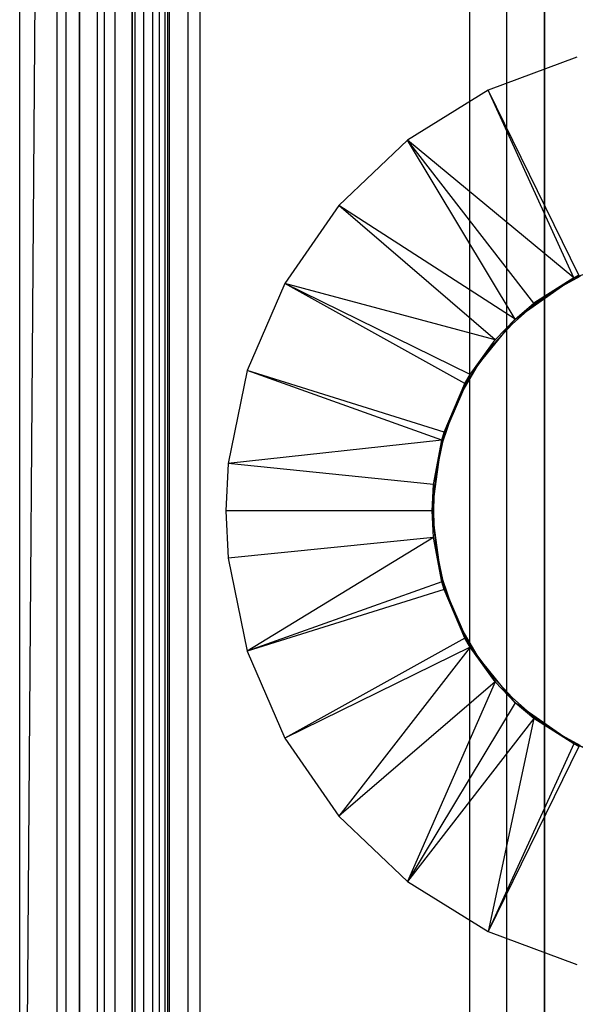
# Model space of a CAD drawing. Extents: x -18 to 18, y -209 to 194.
# Tile 23 of 108: x -18 to -3, y -180 to -153. Entities that reach past the tile are written whole.
import ezdxf

# ---------------------------------------------------------------- set-up
doc = ezdxf.new("R2010")
doc.units = 0
doc.header["$LTSCALE"] = 25.4
doc.layers.get('0').update_dxf_attribs({"linetype": 'CONTINUOUS'})

# ---------------------------------------------------------------- blocks, each defined once
blk = doc.blocks.new('PROFILE_FOCUS_15WB_STL')
at = {"color": 0}
for p, q in [((-18, -207, -70.5), (-18, 192, -70.492)), ((-18, -207, -55.5), (-18, 192, -55.492)), ((-18, -207, -55.5), (-18, 192, -55.492)), ((-14.996, 192, -70.5), (-18, -207, -70.5)), ((-14.996, 192, -70.5), (-18, -207, -70.5)), ((-18, -207, -70.5), (-18, 192, -70.492)), ((-17, -207, -57.736), (-17, 192, -57.736)), ((-17, -207, -69.5), (-17, 192, -69.5)), ((-17, -207, -67.5), (-17, 192, -67.5)), ((-17, -207, -68.496), (-17, 192, -68.496)), ((-17, -207, -68.496), (-17, 192, -68.496)), ((-17, -207, -69.5), (-17, 192, -69.5)), ((-17, -207, -57.736), (-17, 192, -57.736)), ((-17, -207, -67.5), (-17, 192, -67.5)), ((-16.762, -207, -55.086), (-16.762, 192, -55.086)), ((-16.762, -207, -55.914), (-16.762, 192, -55.914)), ((-16.762, -207, -55.086), (-16.762, 192, -55.086)), ((-16.762, -207, -55.914), (-16.762, 192, -55.914)), ((-16.404, -207, -52.849), (-16.404, 192, -52.849)), ((-16.404, -207, -52.849), (-16.404, 192, -52.849)), ((-16.393, -207, -54.345), (-16.393, 192, -54.345)), ((-16.393, -207, -56.655), (-16.393, 192, -56.655)), ((-16.393, -207, -54.345), (-16.393, 192, -54.345)), ((-16.393, -207, -56.655), (-16.393, 192, -56.655)), ((-15.924, -207, -58.354), (-15.924, 192, -58.354)), ((-15.924, -207, -58.354), (-15.924, 192, -58.354)), ((-15.733, -207, -53.845), (-15.733, 192, -53.845)), ((-15.733, -207, -53.845), (-15.733, 192, -53.845)), ((-15.733, -207, -57.155), (-15.733, 192, -57.155)), ((-15.733, -207, -57.155), (-15.733, 192, -57.155)), ((-15.452, -207, -52.534), (-15.452, 192, -52.534)), ((-15.452, -207, -52.534), (-15.452, 192, -52.534)), ((-14.996, -207, -70.5), (-14.996, 192, -70.5)), ((-14.996, -207, -67.5), (-14.996, 192, -67.5)), ((-14.996, -207, -68.496), (-14.996, 192, -68.496)), ((-14.996, -207, -69.5), (-14.996, 192, -69.5)), ((-14.996, -207, -67.5), (-14.996, 192, -67.5)), ((-14.996, -207, -69.5), (-14.996, 192, -69.5)), ((-14.996, -207, -70.5), (-14.996, 192, -70.5)), ((-14.996, -207, -68.496), (-14.996, 192, -68.496)), ((-14.919, -207, -53.692), (-14.919, 192, -53.692)), ((-14.919, -207, -53.692), (-14.919, 192, -53.692)), ((-14.919, -207, -57.308), (-14.919, 192, -57.308)), ((-14.919, -207, -57.308), (-14.919, 192, -57.308)), ((-14.69, -207, -58.484), (-14.69, 192, -58.484)), ((-14.69, -207, -58.484), (-14.69, 192, -58.484)), ((-14.45, -207, -52.551), (-14.45, 192, -52.551)), ((-14.45, -207, -52.551), (-14.45, 192, -52.551)), ((-14.274, -207, -43), (-14.274, 192, -43)), ((-14.274, -207, -43), (-14.274, 192, -43)), ((-14.123, -207, -53.917), (-14.123, 192, -53.917)), ((-14.123, -207, -53.917), (-14.123, 192, -53.917)), ((-14.123, -207, -57.083), (-14.123, 192, -57.083)), ((-14.123, -207, -57.083), (-14.123, 192, -57.083)), ((-14.058, 192, -42), (-14.058, -207, -42)), ((-14.058, 192, -42), (-14.058, -207, -42)), ((-14, -207, -37), (-14, 192, -36.992)), ((-14, -207, -37), (-14, 192, -36.992)), ((-13.509, -207, -54.474), (-13.509, 192, -54.474)), ((-13.509, -207, -52.896), (-13.509, 192, -52.896)), ((-13.509, -207, -52.896), (-13.509, 192, -52.896)), ((-13.509, -207, -54.474), (-13.509, 192, -54.474)), ((-13.509, -207, -56.526), (-13.509, 192, -56.526)), ((-13.509, -207, -58.104), (-13.509, 192, -58.104)), ((-13.509, -207, -56.526), (-13.509, 192, -56.526)), ((-13.509, -207, -58.104), (-13.509, 192, -58.104)), ((-13.193, 192, -38), (-13.193, -207, -38)), ((-13.193, 192, -38), (-13.193, -207, -38)), ((-6, 192, -40.3), (-6, -207, -40.3)), ((-6, 192, -38), (-6, -207, -38)), ((-6, 192, -40.3), (-6, -207, -40.3)), ((-6, 192, -38), (-6, -207, -38)), ((-5, -207, -38), (-5, 192, -38)), ((-5, -207, -39.3), (-5, 192, -39.3)), ((-5, -207, -38), (-5, 192, -38)), ((-5, -207, -39.3), (-5, 192, -39.3)), ((-4, -207, -44.896), (-4, 192, -44.896)), ((-4, -207, -43), (-4, 192, -43)), ((-4, -207, -44.896), (-4, 192, -44.896)), ((-4, -207, -43), (-4, 192, -43)), ((-4, -207, -40.3), (-4, 192, -40.3)), ((-4, 192, -42), (-4, -207, -42)), ((-4, -207, -40.3), (-4, 192, -40.3)), ((-4, 192, -42), (-4, -207, -42)), ((-15, -206.566, -61.8), (-15, -74.266, -61.8)), ((-15, -74.266, -70.5), (-15, -206.566, -70.5)), ((-15, -206.566, -61.8), (-15, -74.266, -61.8)), ((-15, -74.266, -70.5), (-15, -206.566, -70.5)), ((-3.133, -154.415, -70.5), (-5.505, -155.293, -70.5)), ((-3.133, -154.415, -70.5), (-5.505, -155.293, -70.5)), ((-5.505, -155.293, -70.5), (-7.651, -156.631, -70.5)), ((-5.505, -155.293, -70.5), (-7.651, -156.631, -70.5)), ((-3.083, -160.231, -62.056), (-5.505, -155.293, -70.5)), ((-3.083, -160.231, -62.056), (-5.505, -155.293, -70.5)), ((-3.22, -160.301, -62.056), (-5.505, -155.293, -70.5)), ((-3.22, -160.301, -62.056), (-5.505, -155.293, -70.5)), ((-7.651, -156.631, -70.5), (-9.484, -158.374, -70.5)), ((-7.651, -156.631, -70.5), (-9.484, -158.374, -70.5)), ((-3.22, -160.301, -62.056), (-7.651, -156.631, -70.5)), ((-4.285, -160.98, -62.056), (-7.651, -156.631, -70.5)), ((-3.22, -160.301, -62.056), (-7.651, -156.631, -70.5)), ((-4.285, -160.98, -62.056), (-7.651, -156.631, -70.5)), ((-4.778, -161.4, -62.056), (-7.651, -156.631, -70.5)), ((-4.778, -161.4, -62.056), (-7.651, -156.631, -70.5)), ((-9.484, -158.374, -70.5), (-10.929, -160.449, -70.5)), ((-9.484, -158.374, -70.5), (-10.929, -160.449, -70.5)), ((-4.778, -161.4, -62.056), (-9.484, -158.374, -70.5)), ((-4.778, -161.4, -62.056), (-9.484, -158.374, -70.5)), ((-5.311, -161.956, -62.056), (-9.484, -158.374, -70.5)), ((-5.311, -161.956, -62.056), (-9.484, -158.374, -70.5)), ((-3.22, -160.301, -61.8), (-1.424, -159.662, -61.8)), ((-3.22, -160.301, -61.8), (-1.424, -159.662, -61.8)), ((-10.929, -160.449, -70.5), (-11.927, -162.774, -70.5)), ((-10.929, -160.449, -70.5), (-11.927, -162.774, -70.5)), ((-5.311, -161.956, -62.056), (-10.929, -160.449, -70.5)), ((-5.981, -162.879, -62.056), (-10.929, -160.449, -70.5)), ((-5.311, -161.956, -62.056), (-10.929, -160.449, -70.5)), ((-5.981, -162.879, -62.056), (-10.929, -160.449, -70.5)), ((-6.12, -163.119, -62.056), (-10.929, -160.449, -70.5)), ((-6.12, -163.119, -62.056), (-10.929, -160.449, -70.5)), ((-4.778, -161.4, -61.8), (-3.22, -160.301, -61.8)), ((-4.778, -161.4, -61.8), (-3.22, -160.301, -61.8)), ((-3.22, -160.301, -61.8), (-4.285, -160.98, -62.056)), ((-4.285, -160.98, -62.056), (-3.22, -160.301, -62.056)), ((-3.22, -160.301, -61.8), (-4.285, -160.98, -62.056)), ((-4.285, -160.98, -62.056), (-3.22, -160.301, -62.056)), ((-3.045, -160.255, -62.056), (-3.693, -160.614, -62.056)), ((-3.693, -160.614, -56.056), (-3.045, -160.255, -56.056)), ((-3.045, -160.255, -62.056), (-3.693, -160.614, -62.056)), ((-3.693, -160.614, -56.056), (-3.045, -160.255, -56.056)), ((-3.22, -160.301, -62.056), (-3.083, -160.231, -62.056)), ((-3.083, -160.231, -62.056), (-3.22, -160.301, -61.8)), ((-3.083, -160.231, -62.056), (-3.22, -160.301, -61.8)), ((-3.22, -160.301, -62.056), (-3.083, -160.231, -62.056)), ((-3.22, -160.301, -61.8), (-3.22, -160.301, -62.056)), ((-3.22, -160.301, -61.8), (-3.22, -160.301, -62.056)), ((-3.693, -160.614, -62.056), (-4.299, -161.04, -62.056)), ((-4.299, -161.04, -56.056), (-3.693, -160.614, -56.056)), ((-3.693, -160.614, -62.056), (-4.299, -161.04, -62.056)), ((-4.299, -161.04, -56.056), (-3.693, -160.614, -56.056)), ((-3.693, -160.614, -62.056), (-3.693, -160.614, -56.056)), ((-3.693, -160.614, -62.056), (-3.693, -160.614, -56.056)), ((-4.299, -161.04, -62.056), (-4.857, -161.528, -62.056)), ((-4.857, -161.528, -56.056), (-4.299, -161.04, -56.056)), ((-4.299, -161.04, -62.056), (-4.857, -161.528, -62.056)), ((-4.857, -161.528, -56.056), (-4.299, -161.04, -56.056)), ((-4.778, -161.4, -61.8), (-4.285, -160.98, -62.056)), ((-4.778, -161.4, -61.8), (-4.285, -160.98, -62.056)), ((-4.778, -161.4, -62.056), (-4.285, -160.98, -62.056)), ((-4.778, -161.4, -62.056), (-4.285, -160.98, -62.056)), ((-4.299, -161.04, -62.056), (-4.299, -161.04, -56.056)), ((-4.299, -161.04, -62.056), (-4.299, -161.04, -56.056)), ((-5.981, -162.879, -61.8), (-4.778, -161.4, -61.8)), ((-5.981, -162.879, -62.056), (-4.778, -161.4, -61.8)), ((-5.981, -162.879, -61.8), (-4.778, -161.4, -61.8)), ((-5.981, -162.879, -62.056), (-4.778, -161.4, -61.8)), ((-5.311, -161.956, -62.056), (-4.778, -161.4, -61.8)), ((-5.311, -161.956, -62.056), (-4.778, -161.4, -61.8)), ((-5.311, -161.956, -62.056), (-4.778, -161.4, -62.056)), ((-5.311, -161.956, -62.056), (-4.778, -161.4, -62.056)), ((-4.778, -161.4, -61.8), (-4.778, -161.4, -62.056)), ((-4.778, -161.4, -61.8), (-4.778, -161.4, -62.056)), ((-4.857, -161.528, -62.056), (-5.36, -162.072, -62.056)), ((-5.36, -162.072, -56.056), (-4.857, -161.528, -56.056)), ((-4.857, -161.528, -62.056), (-5.36, -162.072, -62.056)), ((-5.36, -162.072, -56.056), (-4.857, -161.528, -56.056)), ((-4.857, -161.528, -62.056), (-4.857, -161.528, -56.056)), ((-4.857, -161.528, -62.056), (-4.857, -161.528, -56.056)), ((-5.981, -162.879, -62.056), (-5.311, -161.956, -62.056)), ((-5.981, -162.879, -62.056), (-5.311, -161.956, -62.056)), ((-5.36, -162.072, -62.056), (-5.801, -162.667, -62.056)), ((-5.801, -162.667, -56.056), (-5.36, -162.072, -56.056)), ((-5.36, -162.072, -62.056), (-5.801, -162.667, -62.056)), ((-5.801, -162.667, -56.056), (-5.36, -162.072, -56.056)), ((-5.36, -162.072, -62.056), (-5.36, -162.072, -56.056)), ((-5.36, -162.072, -62.056), (-5.36, -162.072, -56.056)), ((-11.927, -162.774, -70.5), (-12.436, -165.251, -70.5)), ((-11.927, -162.774, -70.5), (-12.436, -165.251, -70.5)), ((-6.679, -164.42, -62.056), (-11.927, -162.774, -70.5)), ((-6.679, -164.42, -62.056), (-11.927, -162.774, -70.5)), ((-6.74, -164.627, -62.056), (-11.927, -162.774, -70.5)), ((-6.74, -164.627, -62.056), (-11.927, -162.774, -70.5)), ((-5.801, -162.667, -62.056), (-6.178, -163.306, -62.056)), ((-6.178, -163.306, -56.056), (-5.801, -162.667, -56.056)), ((-5.801, -162.667, -62.056), (-6.178, -163.306, -62.056)), ((-6.178, -163.306, -56.056), (-5.801, -162.667, -56.056)), ((-5.801, -162.667, -62.056), (-5.801, -162.667, -56.056)), ((-5.801, -162.667, -62.056), (-5.801, -162.667, -56.056)), ((-6.74, -164.627, -61.8), (-5.981, -162.879, -61.8)), ((-6.74, -164.627, -61.8), (-5.981, -162.879, -61.8)), ((-6.679, -164.42, -62.056), (-5.981, -162.879, -61.8)), ((-6.679, -164.42, -62.056), (-5.981, -162.879, -61.8)), ((-6.12, -163.119, -62.056), (-5.981, -162.879, -61.8)), ((-6.12, -163.119, -62.056), (-5.981, -162.879, -61.8)), ((-6.12, -163.119, -62.056), (-5.981, -162.879, -62.056)), ((-6.12, -163.119, -62.056), (-5.981, -162.879, -62.056)), ((-5.981, -162.879, -62.056), (-5.981, -162.879, -61.8)), ((-5.981, -162.879, -62.056), (-5.981, -162.879, -61.8)), ((-6.679, -164.42, -62.056), (-6.12, -163.119, -62.056)), ((-6.679, -164.42, -62.056), (-6.12, -163.119, -62.056)), ((-6.178, -163.306, -62.056), (-6.484, -163.98, -62.056)), ((-6.484, -163.98, -56.056), (-6.178, -163.306, -56.056)), ((-6.178, -163.306, -62.056), (-6.484, -163.98, -62.056)), ((-6.484, -163.98, -56.056), (-6.178, -163.306, -56.056)), ((-6.178, -163.306, -62.056), (-6.178, -163.306, -56.056)), ((-6.178, -163.306, -62.056), (-6.178, -163.306, -56.056)), ((-6.484, -163.98, -62.056), (-6.717, -164.684, -62.056)), ((-6.717, -164.684, -56.056), (-6.484, -163.98, -56.056)), ((-6.484, -163.98, -62.056), (-6.717, -164.684, -62.056)), ((-6.717, -164.684, -56.056), (-6.484, -163.98, -56.056)), ((-6.484, -163.98, -62.056), (-6.484, -163.98, -56.056)), ((-6.484, -163.98, -62.056), (-6.484, -163.98, -56.056)), ((-6.74, -164.627, -62.056), (-12.436, -165.251, -70.5)), ((-6.74, -164.627, -62.056), (-12.436, -165.251, -70.5)), ((-7, -166.516, -61.8), (-6.74, -164.627, -61.8)), ((-7, -166.516, -61.8), (-6.74, -164.627, -61.8)), ((-6.964, -165.808, -62.056), (-6.74, -164.627, -61.8)), ((-6.964, -165.808, -62.056), (-6.74, -164.627, -61.8)), ((-6.964, -165.808, -62.056), (-6.74, -164.627, -62.056)), ((-6.964, -165.808, -62.056), (-6.74, -164.627, -62.056)), ((-6.74, -164.627, -61.8), (-6.679, -164.42, -62.056)), ((-6.74, -164.627, -62.056), (-6.679, -164.42, -62.056)), ((-6.74, -164.627, -61.8), (-6.679, -164.42, -62.056)), ((-6.74, -164.627, -62.056), (-6.679, -164.42, -62.056)), ((-6.74, -164.627, -62.056), (-6.74, -164.627, -61.8)), ((-6.74, -164.627, -62.056), (-6.74, -164.627, -61.8)), ((-6.717, -164.684, -62.056), (-6.873, -165.408, -62.056)), ((-6.873, -165.408, -56.056), (-6.717, -164.684, -56.056)), ((-6.717, -164.684, -62.056), (-6.873, -165.408, -62.056)), ((-6.873, -165.408, -56.056), (-6.717, -164.684, -56.056)), ((-6.717, -164.684, -62.056), (-6.717, -164.684, -56.056)), ((-6.717, -164.684, -62.056), (-6.717, -164.684, -56.056)), ((-12.436, -165.251, -70.5), (-12.5, -166.516, -70.5)), ((-12.436, -165.251, -70.5), (-12.5, -166.516, -70.5)), ((-6.964, -165.808, -62.056), (-12.436, -165.251, -70.5)), ((-6.964, -165.808, -62.056), (-12.436, -165.251, -70.5)), ((-6.873, -165.408, -62.056), (-6.952, -166.145, -62.056)), ((-6.952, -166.145, -56.056), (-6.873, -165.408, -56.056)), ((-6.873, -165.408, -62.056), (-6.952, -166.145, -62.056)), ((-6.952, -166.145, -56.056), (-6.873, -165.408, -56.056)), ((-6.873, -165.408, -62.056), (-6.873, -165.408, -56.056)), ((-6.873, -165.408, -62.056), (-6.873, -165.408, -56.056)), ((-7, -166.516, -62.056), (-6.964, -165.808, -62.056)), ((-6.964, -165.808, -62.056), (-7, -166.516, -61.8)), ((-6.964, -165.808, -62.056), (-7, -166.516, -61.8)), ((-7, -166.516, -62.056), (-6.964, -165.808, -62.056)), ((-6.962, -166.516, -56.056), (-6.952, -166.145, -56.056)), ((-6.952, -166.145, -62.056), (-6.962, -166.516, -62.056)), ((-6.952, -166.145, -62.056), (-6.962, -166.516, -62.056)), ((-6.962, -166.516, -56.056), (-6.952, -166.145, -56.056)), ((-6.952, -166.145, -62.056), (-6.952, -166.145, -56.056)), ((-6.952, -166.145, -62.056), (-6.952, -166.145, -56.056)), ((-12.5, -166.516, -70.5), (-12.436, -167.78, -70.5)), ((-7, -166.516, -62.056), (-12.5, -166.516, -70.5)), ((-7, -166.516, -62.056), (-12.5, -166.516, -70.5)), ((-12.5, -166.516, -70.5), (-12.436, -167.78, -70.5)), ((-6.74, -168.404, -61.8), (-7, -166.516, -61.8)), ((-6.74, -168.404, -62.056), (-7, -166.516, -61.8)), ((-6.74, -168.404, -61.8), (-7, -166.516, -61.8)), ((-6.74, -168.404, -62.056), (-7, -166.516, -61.8)), ((-6.964, -167.224, -62.056), (-7, -166.516, -61.8)), ((-6.964, -167.224, -62.056), (-7, -166.516, -62.056)), ((-7, -166.516, -62.056), (-7, -166.516, -61.8)), ((-6.964, -167.224, -62.056), (-7, -166.516, -61.8)), ((-7, -166.516, -62.056), (-7, -166.516, -61.8)), ((-6.964, -167.224, -62.056), (-7, -166.516, -62.056)), ((-6.962, -166.516, -62.056), (-6.962, -166.516, -56.056)), ((-6.962, -166.516, -62.056), (-6.962, -166.516, -56.056)), ((-6.962, -166.516, -62.056), (-6.952, -166.886, -62.056)), ((-6.952, -166.886, -56.056), (-6.962, -166.516, -56.056)), ((-6.962, -166.516, -62.056), (-6.952, -166.886, -62.056)), ((-6.952, -166.886, -56.056), (-6.962, -166.516, -56.056)), ((-6.952, -166.886, -62.056), (-6.952, -166.886, -56.056)), ((-6.952, -166.886, -62.056), (-6.873, -167.623, -62.056)), ((-6.873, -167.623, -56.056), (-6.952, -166.886, -56.056)), ((-6.952, -166.886, -62.056), (-6.952, -166.886, -56.056)), ((-6.952, -166.886, -62.056), (-6.873, -167.623, -62.056)), ((-6.873, -167.623, -56.056), (-6.952, -166.886, -56.056)), ((-6.964, -167.224, -62.056), (-12.436, -167.78, -70.5)), ((-6.964, -167.224, -62.056), (-12.436, -167.78, -70.5)), ((-6.964, -167.224, -62.056), (-11.927, -170.258, -70.5)), ((-6.964, -167.224, -62.056), (-11.927, -170.258, -70.5)), ((-6.74, -168.404, -62.056), (-6.964, -167.224, -62.056)), ((-6.74, -168.404, -62.056), (-6.964, -167.224, -62.056)), ((-12.436, -167.78, -70.5), (-11.927, -170.258, -70.5)), ((-12.436, -167.78, -70.5), (-11.927, -170.258, -70.5)), ((-6.873, -167.623, -62.056), (-6.873, -167.623, -56.056)), ((-6.873, -167.623, -62.056), (-6.717, -168.347, -62.056)), ((-6.717, -168.347, -56.056), (-6.873, -167.623, -56.056)), ((-6.873, -167.623, -62.056), (-6.873, -167.623, -56.056)), ((-6.873, -167.623, -62.056), (-6.717, -168.347, -62.056)), ((-6.717, -168.347, -56.056), (-6.873, -167.623, -56.056)), ((-6.74, -168.404, -62.056), (-11.927, -170.258, -70.5)), ((-6.74, -168.404, -62.056), (-11.927, -170.258, -70.5)), ((-5.981, -170.153, -61.8), (-6.74, -168.404, -61.8)), ((-6.74, -168.404, -61.8), (-6.74, -168.404, -62.056)), ((-6.12, -169.913, -62.056), (-6.74, -168.404, -61.8)), ((-5.981, -170.153, -61.8), (-6.74, -168.404, -61.8)), ((-6.12, -169.913, -62.056), (-6.74, -168.404, -61.8)), ((-6.679, -168.611, -62.056), (-6.74, -168.404, -61.8)), ((-6.679, -168.611, -62.056), (-6.74, -168.404, -61.8)), ((-6.679, -168.611, -62.056), (-6.74, -168.404, -62.056)), ((-6.74, -168.404, -61.8), (-6.74, -168.404, -62.056)), ((-6.679, -168.611, -62.056), (-6.74, -168.404, -62.056)), ((-6.717, -168.347, -62.056), (-6.717, -168.347, -56.056)), ((-6.717, -168.347, -62.056), (-6.484, -169.051, -62.056)), ((-6.484, -169.051, -56.056), (-6.717, -168.347, -56.056)), ((-6.717, -168.347, -62.056), (-6.717, -168.347, -56.056)), ((-6.717, -168.347, -62.056), (-6.484, -169.051, -62.056)), ((-6.484, -169.051, -56.056), (-6.717, -168.347, -56.056)), ((-6.679, -168.611, -62.056), (-11.927, -170.258, -70.5)), ((-6.679, -168.611, -62.056), (-11.927, -170.258, -70.5)), ((-6.12, -169.913, -62.056), (-6.679, -168.611, -62.056)), ((-6.12, -169.913, -62.056), (-6.679, -168.611, -62.056)), ((-6.484, -169.051, -62.056), (-6.484, -169.051, -56.056)), ((-6.484, -169.051, -62.056), (-6.178, -169.726, -62.056)), ((-6.178, -169.726, -56.056), (-6.484, -169.051, -56.056)), ((-6.484, -169.051, -62.056), (-6.484, -169.051, -56.056)), ((-6.484, -169.051, -62.056), (-6.178, -169.726, -62.056)), ((-6.178, -169.726, -56.056), (-6.484, -169.051, -56.056)), ((-6.178, -169.726, -62.056), (-6.178, -169.726, -56.056)), ((-6.178, -169.726, -62.056), (-5.801, -170.364, -62.056)), ((-5.801, -170.364, -56.056), (-6.178, -169.726, -56.056)), ((-6.178, -169.726, -62.056), (-6.178, -169.726, -56.056)), ((-6.178, -169.726, -62.056), (-5.801, -170.364, -62.056)), ((-5.801, -170.364, -56.056), (-6.178, -169.726, -56.056)), ((-6.12, -169.913, -62.056), (-10.929, -172.582, -70.5)), ((-6.12, -169.913, -62.056), (-10.929, -172.582, -70.5)), ((-5.981, -170.153, -62.056), (-10.929, -172.582, -70.5)), ((-5.981, -170.153, -62.056), (-10.929, -172.582, -70.5)), ((-5.981, -170.153, -62.056), (-9.484, -174.658, -70.5)), ((-5.981, -170.153, -62.056), (-9.484, -174.658, -70.5)), ((-5.981, -170.153, -62.056), (-6.12, -169.913, -62.056)), ((-6.12, -169.913, -62.056), (-5.981, -170.153, -61.8)), ((-6.12, -169.913, -62.056), (-5.981, -170.153, -61.8)), ((-5.981, -170.153, -62.056), (-6.12, -169.913, -62.056)), ((-4.778, -171.632, -61.8), (-5.981, -170.153, -61.8)), ((-5.981, -170.153, -61.8), (-5.981, -170.153, -62.056)), ((-5.981, -170.153, -61.8), (-5.981, -170.153, -62.056)), ((-5.981, -170.153, -61.8), (-5.311, -171.075, -62.056)), ((-5.311, -171.075, -62.056), (-5.981, -170.153, -62.056)), ((-5.981, -170.153, -61.8), (-5.311, -171.075, -62.056)), ((-4.778, -171.632, -61.8), (-5.981, -170.153, -61.8)), ((-5.311, -171.075, -62.056), (-5.981, -170.153, -62.056)), ((-11.927, -170.258, -70.5), (-10.929, -172.582, -70.5)), ((-11.927, -170.258, -70.5), (-10.929, -172.582, -70.5)), ((-5.801, -170.364, -62.056), (-5.801, -170.364, -56.056)), ((-5.801, -170.364, -62.056), (-5.36, -170.959, -62.056)), ((-5.36, -170.959, -56.056), (-5.801, -170.364, -56.056)), ((-5.801, -170.364, -62.056), (-5.801, -170.364, -56.056)), ((-5.801, -170.364, -62.056), (-5.36, -170.959, -62.056)), ((-5.36, -170.959, -56.056), (-5.801, -170.364, -56.056)), ((-5.311, -171.075, -62.056), (-9.484, -174.658, -70.5)), ((-5.311, -171.075, -62.056), (-9.484, -174.658, -70.5)), ((-5.311, -171.075, -62.056), (-7.651, -176.4, -70.5)), ((-5.311, -171.075, -62.056), (-7.651, -176.4, -70.5)), ((-5.36, -170.959, -62.056), (-5.36, -170.959, -56.056)), ((-5.36, -170.959, -62.056), (-4.857, -171.504, -62.056)), ((-4.857, -171.504, -56.056), (-5.36, -170.959, -56.056)), ((-5.36, -170.959, -62.056), (-5.36, -170.959, -56.056)), ((-5.36, -170.959, -62.056), (-4.857, -171.504, -62.056)), ((-4.857, -171.504, -56.056), (-5.36, -170.959, -56.056)), ((-4.778, -171.632, -61.8), (-5.311, -171.075, -62.056)), ((-4.778, -171.632, -61.8), (-5.311, -171.075, -62.056)), ((-4.778, -171.632, -62.056), (-5.311, -171.075, -62.056)), ((-4.778, -171.632, -62.056), (-5.311, -171.075, -62.056)), ((-4.778, -171.632, -62.056), (-7.651, -176.4, -70.5)), ((-4.778, -171.632, -62.056), (-7.651, -176.4, -70.5)), ((-4.857, -171.504, -62.056), (-4.857, -171.504, -56.056)), ((-4.857, -171.504, -62.056), (-4.299, -171.992, -62.056)), ((-4.299, -171.992, -56.056), (-4.857, -171.504, -56.056)), ((-4.857, -171.504, -62.056), (-4.857, -171.504, -56.056)), ((-4.857, -171.504, -62.056), (-4.299, -171.992, -62.056)), ((-4.299, -171.992, -56.056), (-4.857, -171.504, -56.056)), ((-3.22, -172.731, -61.8), (-4.778, -171.632, -61.8)), ((-4.778, -171.632, -61.8), (-4.778, -171.632, -62.056)), ((-3.22, -172.731, -62.056), (-4.778, -171.632, -61.8)), ((-3.22, -172.731, -61.8), (-4.778, -171.632, -61.8)), ((-3.22, -172.731, -62.056), (-4.778, -171.632, -61.8)), ((-4.285, -172.051, -62.056), (-4.778, -171.632, -61.8)), ((-4.285, -172.051, -62.056), (-4.778, -171.632, -61.8)), ((-4.285, -172.051, -62.056), (-4.778, -171.632, -62.056)), ((-4.778, -171.632, -61.8), (-4.778, -171.632, -62.056)), ((-4.285, -172.051, -62.056), (-4.778, -171.632, -62.056)), ((-4.299, -171.992, -62.056), (-4.299, -171.992, -56.056)), ((-4.299, -171.992, -62.056), (-3.693, -172.418, -62.056)), ((-3.693, -172.418, -56.056), (-4.299, -171.992, -56.056)), ((-4.299, -171.992, -62.056), (-4.299, -171.992, -56.056)), ((-4.299, -171.992, -62.056), (-3.693, -172.418, -62.056)), ((-3.693, -172.418, -56.056), (-4.299, -171.992, -56.056)), ((-4.285, -172.051, -62.056), (-7.651, -176.4, -70.5)), ((-4.285, -172.051, -62.056), (-7.651, -176.4, -70.5)), ((-4.285, -172.051, -62.056), (-5.505, -177.738, -70.5)), ((-4.285, -172.051, -62.056), (-5.505, -177.738, -70.5)), ((-3.22, -172.731, -62.056), (-4.285, -172.051, -62.056)), ((-3.22, -172.731, -62.056), (-4.285, -172.051, -62.056)), ((-3.693, -172.418, -62.056), (-3.693, -172.418, -56.056)), ((-3.693, -172.418, -62.056), (-3.045, -172.777, -62.056)), ((-3.045, -172.777, -56.056), (-3.693, -172.418, -56.056)), ((-3.693, -172.418, -62.056), (-3.693, -172.418, -56.056)), ((-3.693, -172.418, -62.056), (-3.045, -172.777, -62.056)), ((-3.045, -172.777, -56.056), (-3.693, -172.418, -56.056)), ((-10.929, -172.582, -70.5), (-9.484, -174.658, -70.5)), ((-10.929, -172.582, -70.5), (-9.484, -174.658, -70.5)), ((-3.22, -172.731, -62.056), (-5.505, -177.738, -70.5)), ((-3.22, -172.731, -62.056), (-5.505, -177.738, -70.5)), ((-1.424, -173.369, -61.8), (-3.22, -172.731, -61.8)), ((-1.755, -173.292, -62.056), (-3.22, -172.731, -61.8)), ((-1.424, -173.369, -61.8), (-3.22, -172.731, -61.8)), ((-3.083, -172.8, -62.056), (-3.22, -172.731, -61.8)), ((-1.755, -173.292, -62.056), (-3.22, -172.731, -61.8)), ((-3.083, -172.8, -62.056), (-3.22, -172.731, -61.8)), ((-3.083, -172.8, -62.056), (-3.22, -172.731, -62.056)), ((-3.22, -172.731, -62.056), (-3.22, -172.731, -61.8)), ((-3.22, -172.731, -62.056), (-3.22, -172.731, -61.8)), ((-3.083, -172.8, -62.056), (-3.22, -172.731, -62.056)), ((-3.083, -172.8, -62.056), (-5.505, -177.738, -70.5)), ((-3.083, -172.8, -62.056), (-5.505, -177.738, -70.5)), ((-9.484, -174.658, -70.5), (-7.651, -176.4, -70.5)), ((-9.484, -174.658, -70.5), (-7.651, -176.4, -70.5)), ((-7.651, -176.4, -70.5), (-5.505, -177.738, -70.5)), ((-7.651, -176.4, -70.5), (-5.505, -177.738, -70.5)), ((-5.505, -177.738, -70.5), (-3.133, -178.617, -70.5)), ((-5.505, -177.738, -70.5), (-3.133, -178.617, -70.5))]:
    blk.add_line(p, q, dxfattribs=at)

msp = doc.modelspace()

# ---------------------------------------------------------------- block references
at = {"color": 0}
msp.add_blockref('PROFILE_FOCUS_15WB_STL', (0, 0), dxfattribs=at)

doc.saveas('drawing.dxf')
